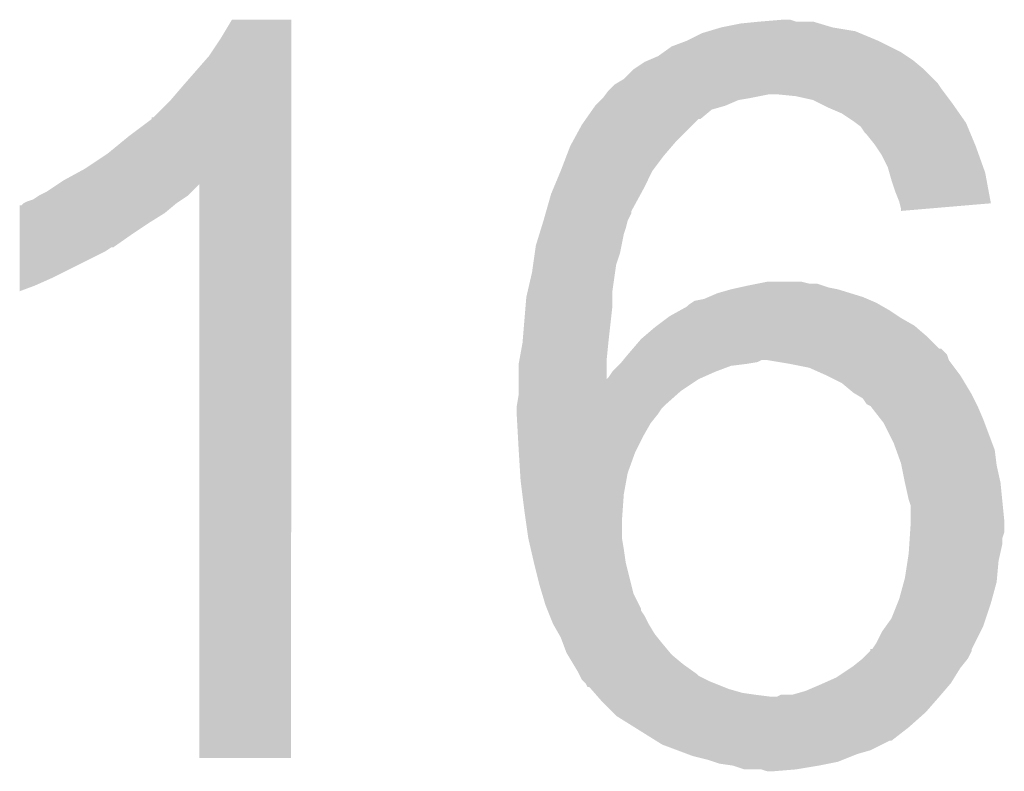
# Model space of a CAD drawing. Extents: x -1.3 to 24.2, y -3.9 to 53.4.
# Tile 29 of 62: x 15.4 to 16.7, y 9.7 to 10.7. Entities that reach past the tile are written whole.
import ezdxf

# ---------------------------------------------------------------- set-up
doc = ezdxf.new("R2010")
doc.units = 0
doc.layers.add('GNSS_22_CLICK_V101_GTO', color=11, linetype='CONTINUOUS')

msp = doc.modelspace()

# ---------------------------------------------------------------- linework, layer by layer
at = {"layer": 'GNSS_22_CLICK_V101_GTO'}
for points in [[(15.70736, 10.680698), (15.722598, 10.706078), (15.801338, 10.680698), (15.80134, 10.706078)], [(15.722598, 10.706078), (15.722612, 10.7061), (15.80134, 10.706078), (15.722612, 10.7061)], [(16.372838, 10.69594), (16.398238, 10.70102), (16.52016, 10.69594), (16.50323, 10.70102)], [(16.398238, 10.70102), (16.42364, 10.70356), (16.50323, 10.70102), (16.494764, 10.70356)], [(16.42364, 10.70356), (16.454094, 10.706098), (16.471904, 10.70356), (16.464282, 10.706098)], [(16.454094, 10.706098), (16.454118, 10.7061), (16.464282, 10.706098), (16.454118, 10.7061)], [(16.32712, 10.67816), (16.347442, 10.688322), (16.58112, 10.67816), (16.55673, 10.688322)], [(16.347442, 10.688322), (16.355896, 10.690858), (16.55673, 10.688322), (16.550642, 10.690858)], [(16.355896, 10.690858), (16.372838, 10.69594), (16.550642, 10.690858), (16.52016, 10.69594)], [(15.69212, 10.65784), (15.70736, 10.680698), (15.801338, 10.65784), (15.801338, 10.680698)], [(16.3068, 10.67054), (16.32712, 10.67816), (16.59636, 10.67054), (16.58112, 10.67816)], [(16.289022, 10.657842), (16.296128, 10.662918), (16.619218, 10.657842), (16.611602, 10.662918)], [(16.296128, 10.662918), (16.3068, 10.67054), (16.611602, 10.662918), (16.59636, 10.67054)], [(15.65656, 10.6172), (15.69212, 10.65784), (15.801338, 10.6172), (15.801338, 10.65784)], [(16.256002, 10.640062), (16.27124, 10.65022), (16.642078, 10.640062), (16.62989, 10.65022)], [(16.27124, 10.65022), (16.277164, 10.65276), (16.62989, 10.65022), (16.62684, 10.65276)], [(16.277164, 10.65276), (16.289022, 10.657842), (16.62684, 10.65276), (16.619218, 10.657842)], [(16.243302, 10.627362), (16.256, 10.64006), (16.654778, 10.627362), (16.64208, 10.64006)], [(16.256, 10.64006), (16.256002, 10.640062), (16.64208, 10.64006), (16.642078, 10.640062)], [(16.230602, 10.619742), (16.234832, 10.62228), (16.661552, 10.619742), (16.65986, 10.62228)], [(16.234832, 10.62228), (16.243302, 10.627362), (16.65986, 10.62228), (16.654778, 10.627362)], [(15.64132, 10.59942), (15.65656, 10.6172), (15.801336, 10.59942), (15.801338, 10.6172)], [(16.21917, 10.60704), (16.222982, 10.61212), (16.670656, 10.60704), (16.666846, 10.61212)], [(16.222982, 10.61212), (16.22552, 10.61466), (16.666846, 10.61212), (16.66494, 10.61466)], [(16.22552, 10.61466), (16.230602, 10.619742), (16.66494, 10.61466), (16.661552, 10.619742)], [(15.618466, 10.576566), (15.64132, 10.59942), (15.801336, 10.576566), (15.801336, 10.59942)], [(16.205202, 10.591802), (16.212816, 10.599418), (16.377928, 10.591802), (16.395698, 10.599418)], [(16.212816, 10.599418), (16.215358, 10.60196), (16.395698, 10.599418), (16.41094, 10.60196)], [(16.215358, 10.60196), (16.21536, 10.601962), (16.41094, 10.60196), (16.410948, 10.601962)], [(16.21536, 10.601962), (16.21917, 10.60704), (16.410948, 10.601962), (16.436338, 10.60704)], [(16.471898, 10.6045), (16.446502, 10.60704), (16.67256, 10.6045), (16.670656, 10.60704)], [(16.494758, 10.599422), (16.471898, 10.6045), (16.67637, 10.599422), (16.67256, 10.6045)], [(16.504922, 10.59434), (16.494758, 10.599422), (16.68018, 10.59434), (16.67637, 10.599422)], [(16.192754, 10.57402), (16.201642, 10.586718), (16.344894, 10.57402), (16.360138, 10.586718)], [(16.201642, 10.586718), (16.205198, 10.591798), (16.360138, 10.586718), (16.37792, 10.591798)], [(16.205198, 10.591798), (16.205202, 10.591802), (16.37792, 10.591798), (16.377928, 10.591802)], [(16.51508, 10.58926), (16.504922, 10.59434), (16.683736, 10.58926), (16.68018, 10.59434)], [(16.53286, 10.58164), (16.51508, 10.58926), (16.68907, 10.58164), (16.683736, 10.58926)], [(15.58544, 10.55116), (15.61592, 10.57403), (15.801336, 10.55116), (15.801336, 10.57403)], [(15.61592, 10.57403), (15.615942, 10.57656), (15.801336, 10.57403), (15.801336, 10.57656)], [(15.615942, 10.57656), (15.618466, 10.576566), (15.801336, 10.57656), (15.801336, 10.576566)], [(16.187422, 10.566402), (16.19275, 10.574014), (16.334742, 10.566402), (16.342354, 10.574014)], [(16.19275, 10.574014), (16.192754, 10.57402), (16.342354, 10.574014), (16.344894, 10.57402)], [(16.5481, 10.57148), (16.53286, 10.58164), (16.696182, 10.57148), (16.68907, 10.58164)], [(16.551488, 10.56894), (16.5481, 10.57148), (16.69796, 10.56894), (16.696182, 10.57148)], [(16.17495, 10.54354), (16.187422, 10.566402), (16.31188, 10.54354), (16.334742, 10.566402)], [(16.558258, 10.563862), (16.551488, 10.56894), (16.700076, 10.563862), (16.69796, 10.56894)], [(16.56334, 10.55624), (16.558258, 10.563862), (16.703252, 10.55624), (16.700076, 10.563862)], [(15.5575, 10.5283), (15.58544, 10.55116), (15.801336, 10.5283), (15.801336, 10.55116)], [(16.17218, 10.538462), (16.17495, 10.54354), (16.307526, 10.538462), (16.31188, 10.54354)], [(16.56588, 10.5537), (16.56334, 10.55624), (16.70431, 10.5537), (16.703252, 10.55624)], [(16.57604, 10.541), (16.56588, 10.5537), (16.709602, 10.541), (16.70431, 10.5537)], [(16.167294, 10.525762), (16.17218, 10.538462), (16.29664, 10.525762), (16.307526, 10.538462)], [(16.577734, 10.53846), (16.57604, 10.541), (16.71066, 10.53846), (16.709602, 10.541)], [(16.586198, 10.525762), (16.577734, 10.53846), (16.715196, 10.525762), (16.71066, 10.53846)], [(15.52702, 10.50798), (15.5575, 10.5283), (15.801334, 10.50798), (15.801336, 10.5283)], [(16.15948, 10.50544), (16.167294, 10.525762), (16.2814, 10.50544), (16.29664, 10.525762)], [(16.59382, 10.51052), (16.586198, 10.525762), (16.72064, 10.51052), (16.715196, 10.525762)], [(15.499078, 10.492738), (15.52702, 10.50798), (15.801334, 10.492738), (15.801334, 10.50798)], [(16.148894, 10.48004), (16.159478, 10.505438), (16.2687, 10.48004), (16.2814, 10.505438)], [(16.159478, 10.505438), (16.15948, 10.50544), (16.2814, 10.505438), (16.2814, 10.50544)], [(16.595998, 10.502898), (16.59382, 10.51052), (16.72336, 10.502898), (16.72064, 10.51052)], [(15.491406, 10.487624), (15.499078, 10.492738), (15.801334, 10.487624), (15.801334, 10.492738)], [(16.5989, 10.49274), (16.595998, 10.502898), (16.72526, 10.49274), (16.72336, 10.502898)], [(16.60398, 10.477498), (16.5989, 10.49274), (16.728108, 10.477498), (16.72526, 10.49274)], [(15.476222, 10.477502), (15.491406, 10.487624), (15.66926, 10.477502), (15.679382, 10.487624)], [(15.67942, 9.725682), (15.679382, 10.487624), (15.801318, 9.725682), (15.801334, 10.487624)], [(16.14678, 10.474962), (16.148894, 10.48004), (16.26593, 10.474962), (16.2687, 10.48004)], [(15.450822, 10.4648), (15.458444, 10.467342), (15.65275, 10.4648), (15.656562, 10.467342)], [(15.458444, 10.467342), (15.466062, 10.47242), (15.656562, 10.467342), (15.66418, 10.47242)], [(15.466062, 10.47242), (15.476222, 10.477502), (15.66418, 10.47242), (15.66926, 10.477502)], [(16.140246, 10.452094), (16.14678, 10.474962), (16.25346, 10.452094), (16.26593, 10.474962)], [(16.609058, 10.464802), (16.60398, 10.477498), (16.730482, 10.464802), (16.728108, 10.477498)], [(16.609696, 10.462258), (16.609058, 10.464802), (16.730956, 10.462258), (16.730482, 10.464802)], [(15.44068, 10.44956), (15.440682, 10.45972), (15.633698, 10.44956), (15.64589, 10.45972)], [(15.440682, 10.45972), (15.443206, 10.459726), (15.64589, 10.45972), (15.645898, 10.459726)], [(15.443206, 10.459726), (15.44574, 10.46226), (15.645898, 10.459726), (15.64894, 10.46226)], [(15.44574, 10.46226), (15.445744, 10.462262), (15.64894, 10.46226), (15.648942, 10.462262)], [(15.445744, 10.462262), (15.450822, 10.4648), (15.648942, 10.462262), (15.65275, 10.4648)], [(16.13952, 10.449556), (16.140246, 10.452094), (16.253458, 10.449556), (16.25346, 10.452094)], [(16.6116, 10.454642), (16.609696, 10.462258), (16.641256, 10.454642), (16.730956, 10.462258)], [(16.6116, 10.452124), (16.6116, 10.454642), (16.6116, 10.452124), (16.641256, 10.454642)], [(15.440676, 10.43686), (15.44068, 10.44956), (15.61338, 10.43686), (15.633698, 10.44956)], [(16.133494, 10.429242), (16.136618, 10.439398), (16.24584, 10.429242), (16.248378, 10.439398)], [(16.136618, 10.439398), (16.13662, 10.4394), (16.248378, 10.439398), (16.248378, 10.4394)], [(16.13662, 10.4394), (16.13952, 10.449556), (16.248378, 10.4394), (16.253458, 10.449556)], [(15.440674, 10.42162), (15.440676, 10.43686), (15.59052, 10.42162), (15.61338, 10.43686)], [(16.131148, 10.421618), (16.133494, 10.429242), (16.2433, 10.421618), (16.24584, 10.429242)], [(15.44067, 10.40384), (15.440674, 10.42162), (15.565116, 10.40384), (15.59052, 10.42162)], [(16.12646, 10.406382), (16.131148, 10.421618), (16.24025, 10.406382), (16.2433, 10.421618)], [(15.44067, 10.403836), (15.44067, 10.40384), (15.562574, 10.403836), (15.565116, 10.40384)], [(15.44067, 10.39876), (15.44067, 10.403836), (15.554958, 10.39876), (15.562574, 10.403836)], [(16.125008, 10.39622), (16.12646, 10.406382), (16.238218, 10.39622), (16.24025, 10.406382)], [(15.440662, 10.3632), (15.44067, 10.39876), (15.48384, 10.3632), (15.554958, 10.39876)], [(16.12283, 10.380978), (16.125008, 10.39622), (16.23314, 10.380978), (16.238218, 10.39622)], [(16.12138, 10.37082), (16.12283, 10.380978), (16.231688, 10.37082), (16.23314, 10.380978)], [(15.44066, 10.35304), (15.440662, 10.3632), (15.46098, 10.35304), (15.48384, 10.3632)], [(16.115518, 10.345418), (16.12138, 10.37082), (16.22806, 10.345418), (16.231688, 10.37082)], [(15.44066, 10.34545), (15.44066, 10.35304), (15.44066, 10.34545), (15.46098, 10.35304)], [(16.36776, 10.342882), (16.385538, 10.34796), (16.544286, 10.342882), (16.527782, 10.34796)], [(16.385538, 10.34796), (16.396968, 10.3505), (16.527782, 10.34796), (16.515082, 10.3505)], [(16.396968, 10.3505), (16.4084, 10.35304), (16.515082, 10.3505), (16.50746, 10.35304)], [(16.4084, 10.35304), (16.42109, 10.355578), (16.50746, 10.35304), (16.499842, 10.355578)], [(16.42109, 10.355578), (16.4211, 10.35558), (16.499842, 10.355578), (16.489682, 10.35558)], [(16.4211, 10.35558), (16.433802, 10.35812), (16.489682, 10.35558), (16.479522, 10.35812)], [(16.1127, 10.3251), (16.11376, 10.3378), (16.22806, 10.3251), (16.22806, 10.3378)], [(16.11376, 10.3378), (16.115518, 10.345418), (16.22806, 10.3378), (16.22806, 10.345418)], [(16.337282, 10.332722), (16.349982, 10.335262), (16.572652, 10.332722), (16.566724, 10.335262)], [(16.349982, 10.335262), (16.355902, 10.3378), (16.566724, 10.335262), (16.560802, 10.3378)], [(16.355902, 10.3378), (16.36776, 10.342882), (16.560802, 10.3378), (16.544286, 10.342882)], [(16.10889, 10.27938), (16.1127, 10.3251), (16.22298, 10.27938), (16.22806, 10.3251)], [(16.317972, 10.32002), (16.32712, 10.325102), (16.59636, 10.32002), (16.587468, 10.325102)], [(16.32712, 10.325102), (16.32966, 10.32764), (16.587468, 10.325102), (16.583028, 10.32764)], [(16.32966, 10.32764), (16.333468, 10.33018), (16.583028, 10.32764), (16.578582, 10.33018)], [(16.333468, 10.33018), (16.337282, 10.332722), (16.578582, 10.33018), (16.572652, 10.332722)], [(16.287324, 10.2997), (16.300872, 10.309862), (16.62938, 10.2997), (16.611598, 10.309862)], [(16.300872, 10.309862), (16.30426, 10.312402), (16.611598, 10.309862), (16.607788, 10.312402)], [(16.30426, 10.312402), (16.317972, 10.32002), (16.607788, 10.312402), (16.59636, 10.32002)], [(16.269122, 10.284462), (16.283938, 10.29716), (16.64716, 10.284462), (16.632344, 10.29716)], [(16.283938, 10.29716), (16.287324, 10.2997), (16.632344, 10.29716), (16.62938, 10.2997)], [(16.255272, 10.26922), (16.26616, 10.281922), (16.662406, 10.26922), (16.649702, 10.281922)], [(16.26616, 10.281922), (16.269122, 10.284462), (16.649702, 10.281922), (16.64716, 10.284462)], [(16.104522, 10.253982), (16.10868, 10.276838), (16.22044, 10.253982), (16.222724, 10.276838)], [(16.10868, 10.276838), (16.10889, 10.27938), (16.222724, 10.276838), (16.22298, 10.27938)], [(16.25092, 10.26414), (16.255268, 10.269214), (16.670018, 10.26414), (16.664946, 10.269214)], [(16.255268, 10.269214), (16.255272, 10.26922), (16.664946, 10.269214), (16.662406, 10.26922)], [(16.242452, 10.25398), (16.2488, 10.261596), (16.675102, 10.25398), (16.67256, 10.261596)], [(16.2488, 10.261596), (16.25092, 10.26414), (16.67256, 10.261596), (16.670018, 10.26414)], [(16.1036, 10.248902), (16.104522, 10.253982), (16.220448, 10.248902), (16.22044, 10.253982)], [(16.1036, 10.228616), (16.1036, 10.248902), (16.220478, 10.228616), (16.220448, 10.248902)], [(16.228062, 10.238742), (16.23568, 10.24636), (16.365224, 10.238742), (16.385542, 10.24636)], [(16.23568, 10.24636), (16.23822, 10.2489), (16.385542, 10.24636), (16.40586, 10.2489)], [(16.23822, 10.2489), (16.240338, 10.251442), (16.40586, 10.2489), (16.421102, 10.251442)], [(16.240338, 10.251442), (16.242452, 10.25398), (16.421102, 10.251442), (16.426184, 10.25398)], [(16.433812, 10.253978), (16.433798, 10.25398), (16.675102, 10.253978), (16.675102, 10.25398)], [(16.46428, 10.2489), (16.433812, 10.253978), (16.678912, 10.2489), (16.675102, 10.253978)], [(16.489682, 10.243818), (16.46428, 10.2489), (16.682722, 10.243818), (16.678912, 10.2489)], [(16.51254, 10.23366), (16.489682, 10.243818), (16.690342, 10.23366), (16.682722, 10.243818)], [(16.220478, 10.228616), (16.22298, 10.23112), (16.34244, 10.228616), (16.348074, 10.23112)], [(16.22298, 10.23112), (16.22806, 10.23874), (16.348074, 10.23112), (16.36522, 10.23874)], [(16.22806, 10.23874), (16.228062, 10.238742), (16.36522, 10.23874), (16.365224, 10.238742)], [(16.512544, 10.233658), (16.51254, 10.23366), (16.690342, 10.233658), (16.690342, 10.23366)], [(16.532858, 10.2235), (16.512544, 10.233658), (16.696438, 10.2235), (16.690342, 10.233658)], [(16.1036, 10.22858), (16.1036, 10.228616), (16.34236, 10.22858), (16.34244, 10.228616)], [(16.1036, 10.21334), (16.1036, 10.22858), (16.3195, 10.21334), (16.34236, 10.22858)], [(16.548102, 10.210798), (16.532858, 10.2235), (16.704058, 10.210798), (16.696438, 10.2235)], [(16.10106, 10.193022), (16.1036, 10.208262), (16.296642, 10.193022), (16.313786, 10.208262)], [(16.1036, 10.208262), (16.1036, 10.21334), (16.313786, 10.208262), (16.3195, 10.21334)], [(16.552332, 10.20826), (16.548102, 10.210798), (16.70558, 10.20826), (16.704058, 10.210798)], [(16.560802, 10.203178), (16.552332, 10.20826), (16.708122, 10.203178), (16.70558, 10.20826)], [(16.10106, 10.19302), (16.10106, 10.193022), (16.29664, 10.19302), (16.296642, 10.193022)], [(16.10106, 10.190482), (16.10106, 10.19302), (16.294102, 10.190482), (16.29664, 10.19302)], [(16.10106, 10.18286), (16.10106, 10.190482), (16.28902, 10.18286), (16.294102, 10.190482)], [(16.565886, 10.195558), (16.560802, 10.203178), (16.711932, 10.195558), (16.708122, 10.203178)], [(16.570954, 10.19302), (16.565886, 10.195558), (16.7132, 10.19302), (16.711932, 10.195558)], [(16.57096, 10.193016), (16.570954, 10.19302), (16.713202, 10.193016), (16.7132, 10.19302)], [(16.584788, 10.17524), (16.57096, 10.193016), (16.72082, 10.17524), (16.713202, 10.193016)], [(16.10106, 10.180318), (16.10106, 10.18286), (16.286986, 10.180318), (16.28902, 10.18286)], [(16.101626, 10.170158), (16.10106, 10.180318), (16.27886, 10.170158), (16.286986, 10.180318)], [(16.102614, 10.152378), (16.101626, 10.170158), (16.2687, 10.152378), (16.27886, 10.170158)], [(16.58874, 10.170158), (16.584788, 10.17524), (16.722726, 10.170158), (16.72082, 10.17524)], [(16.60144, 10.144758), (16.58874, 10.170158), (16.732252, 10.144758), (16.722726, 10.170158)], [(16.1036, 10.1346), (16.102614, 10.152378), (16.25981, 10.1346), (16.2687, 10.152378)], [(16.605136, 10.134598), (16.60144, 10.144758), (16.73606, 10.134598), (16.732252, 10.144758)], [(16.10376, 10.13206), (16.1036, 10.1346), (16.25854, 10.13206), (16.25981, 10.1346)], [(16.105506, 10.10412), (16.10376, 10.13206), (16.248382, 10.10412), (16.25854, 10.13206)], [(16.6116, 10.116818), (16.605136, 10.134598), (16.738284, 10.116818), (16.73606, 10.134598)], [(16.612108, 10.114282), (16.6116, 10.116818), (16.7386, 10.114282), (16.738284, 10.116818)], [(16.61668, 10.09142), (16.612108, 10.114282), (16.74368, 10.09142), (16.7386, 10.114282)], [(16.10614, 10.09396), (16.105506, 10.10412), (16.246532, 10.09396), (16.248382, 10.10412)], [(16.108364, 10.076182), (16.10614, 10.09396), (16.2433, 10.076182), (16.246532, 10.09396)], [(16.616682, 10.091418), (16.61668, 10.09142), (16.74368, 10.091418), (16.74368, 10.09142)], [(16.621762, 10.06856), (16.616682, 10.091418), (16.745966, 10.06856), (16.74368, 10.091418)], [(16.11122, 10.05332), (16.108364, 10.076182), (16.241666, 10.05332), (16.2433, 10.076182)], [(16.6243, 10.060936), (16.621762, 10.06856), (16.74673, 10.060936), (16.745966, 10.06856)], [(16.6243, 10.040622), (16.6243, 10.060936), (16.74876, 10.040622), (16.74673, 10.060936)], [(16.113036, 10.04062), (16.11122, 10.05332), (16.24076, 10.04062), (16.241666, 10.05332)], [(16.1163, 10.017762), (16.113036, 10.04062), (16.24076, 10.017762), (16.24076, 10.04062)], [(16.623622, 10.025378), (16.6243, 10.03554), (16.748758, 10.025378), (16.748758, 10.03554)], [(16.6243, 10.03554), (16.6243, 10.040622), (16.748758, 10.03554), (16.74876, 10.040622)], [(16.623114, 10.017756), (16.623622, 10.025378), (16.74622, 10.017756), (16.748758, 10.025378)], [(16.1163, 10.01776), (16.1163, 10.017762), (16.240762, 10.01776), (16.24076, 10.017762)], [(16.119818, 10.00252), (16.1163, 10.01776), (16.2433, 10.00252), (16.240762, 10.01776)], [(16.62176, 9.99744), (16.622606, 10.010138), (16.743398, 9.99744), (16.74622, 10.010138)], [(16.622606, 10.010138), (16.623114, 10.017756), (16.74622, 10.010138), (16.74622, 10.017756)], [(16.12392, 9.984742), (16.119818, 10.00252), (16.24584, 9.984742), (16.2433, 10.00252)], [(16.620196, 9.987278), (16.62176, 9.99744), (16.74114, 9.987278), (16.743398, 9.99744)], [(16.12392, 9.98474), (16.12392, 9.984742), (16.245842, 9.98474), (16.24584, 9.984742)], [(16.13154, 9.95426), (16.12392, 9.98474), (16.25346, 9.95426), (16.245842, 9.98474)], [(16.61668, 9.964418), (16.620196, 9.987278), (16.73906, 9.964418), (16.74114, 9.987278)], [(16.60906, 9.936478), (16.615294, 9.959338), (16.732364, 9.936478), (16.7386, 9.959338)], [(16.615294, 9.959338), (16.61668, 9.964418), (16.7386, 9.959338), (16.73906, 9.964418)], [(16.134588, 9.944102), (16.13154, 9.95426), (16.255998, 9.944102), (16.25346, 9.95426)], [(16.13916, 9.928858), (16.134588, 9.944102), (16.263622, 9.928858), (16.255998, 9.944102)], [(16.14119, 9.923784), (16.13916, 9.928858), (16.266158, 9.923784), (16.263622, 9.928858)], [(16.598898, 9.911078), (16.607028, 9.9314), (16.724206, 9.911078), (16.73098, 9.9314)], [(16.607028, 9.9314), (16.60906, 9.936478), (16.73098, 9.9314), (16.732364, 9.936478)], [(16.142206, 9.921244), (16.14119, 9.923784), (16.26616, 9.921244), (16.266158, 9.923784)], [(16.145256, 9.913622), (16.142206, 9.921244), (16.271238, 9.913622), (16.26616, 9.921244)], [(16.14932, 9.90346), (16.145256, 9.913622), (16.27632, 9.90346), (16.271238, 9.913622)], [(16.156578, 9.890762), (16.14932, 9.90346), (16.283938, 9.890762), (16.27632, 9.90346)], [(16.591642, 9.90092), (16.598898, 9.911078), (16.72082, 9.90092), (16.724206, 9.911078)], [(16.15948, 9.885682), (16.156578, 9.890762), (16.288004, 9.885682), (16.283938, 9.890762)], [(16.578578, 9.878058), (16.5862, 9.893298), (16.70939, 9.878058), (16.717008, 9.893298)], [(16.5862, 9.893298), (16.591642, 9.90092), (16.717008, 9.893298), (16.72082, 9.90092)], [(16.162338, 9.87806), (16.15948, 9.885682), (16.2941, 9.87806), (16.288004, 9.885682)], [(16.1671, 9.865358), (16.162338, 9.87806), (16.304686, 9.865358), (16.2941, 9.87806)], [(16.57349, 9.87044), (16.578578, 9.878058), (16.70558, 9.87044), (16.70939, 9.878058)], [(16.168622, 9.862822), (16.1671, 9.865358), (16.306798, 9.862822), (16.304686, 9.865358)], [(16.5608, 9.85774), (16.570954, 9.867894), (16.7005, 9.85774), (16.705576, 9.867894)], [(16.570954, 9.867896), (16.57096, 9.870418), (16.705578, 9.867896), (16.705578, 9.870418)], [(16.570954, 9.867894), (16.570954, 9.867896), (16.705576, 9.867894), (16.705578, 9.867896)], [(16.57096, 9.870418), (16.57303, 9.870436), (16.705578, 9.870418), (16.70558, 9.870436)], [(16.57303, 9.870436), (16.57349, 9.87044), (16.70558, 9.870436), (16.70558, 9.87044)], [(16.176244, 9.85012), (16.168622, 9.862822), (16.32204, 9.85012), (16.306798, 9.862822)], [(16.18234, 9.839958), (16.176244, 9.85012), (16.336268, 9.839958), (16.32204, 9.85012)], [(16.5481, 9.84758), (16.560798, 9.857738), (16.692372, 9.84758), (16.700498, 9.857738)], [(16.560798, 9.857738), (16.5608, 9.85774), (16.700498, 9.857738), (16.7005, 9.85774)], [(16.18361, 9.83742), (16.18234, 9.839958), (16.33982, 9.83742), (16.336268, 9.839958)], [(16.18488, 9.834882), (16.18361, 9.83742), (16.34236, 9.834882), (16.33982, 9.83742)], [(16.52524, 9.83234), (16.544286, 9.845038), (16.682402, 9.83234), (16.69034, 9.845038)], [(16.544286, 9.845038), (16.5481, 9.84758), (16.69034, 9.845038), (16.692372, 9.84758)], [(16.187418, 9.829804), (16.18488, 9.834882), (16.352514, 9.829804), (16.34236, 9.834882)], [(16.18996, 9.82726), (16.187418, 9.829804), (16.3576, 9.82726), (16.352514, 9.829804)], [(16.192498, 9.82472), (16.18996, 9.82726), (16.36395, 9.82472), (16.3576, 9.82726)], [(16.195034, 9.819654), (16.192498, 9.82472), (16.376614, 9.819654), (16.36395, 9.82472)], [(16.50238, 9.82218), (16.50809, 9.824718), (16.675464, 9.82218), (16.67764, 9.824718)], [(16.50809, 9.824718), (16.52524, 9.83234), (16.67764, 9.824718), (16.682402, 9.83234)], [(16.197572, 9.81964), (16.195034, 9.819654), (16.37665, 9.81964), (16.376614, 9.819654)], [(16.199796, 9.8171), (16.197572, 9.81964), (16.382998, 9.8171), (16.37665, 9.81964)], [(16.204244, 9.81202), (16.199796, 9.8171), (16.400778, 9.81202), (16.382998, 9.8171)], [(16.206466, 9.80948), (16.204244, 9.81202), (16.41856, 9.80948), (16.400778, 9.81202)], [(16.466818, 9.80948), (16.4846, 9.814558), (16.664576, 9.80948), (16.66893, 9.814558)], [(16.4846, 9.814558), (16.50238, 9.82218), (16.66893, 9.814558), (16.675464, 9.82218)], [(16.20869, 9.80694), (16.206466, 9.80948), (16.43888, 9.80694), (16.41856, 9.80948)], [(16.21536, 9.79932), (16.20869, 9.80694), (16.655732, 9.79932), (16.6624, 9.80694)], [(16.22806, 9.78662), (16.21536, 9.79932), (16.64462, 9.78662), (16.655732, 9.79932)], [(16.446496, 9.80694), (16.451576, 9.809478), (16.6624, 9.80694), (16.664574, 9.809478)], [(16.451576, 9.809478), (16.466818, 9.80948), (16.664574, 9.809478), (16.664576, 9.80948)], [(16.233138, 9.781542), (16.22806, 9.78662), (16.638906, 9.781542), (16.64462, 9.78662)], [(16.257522, 9.766302), (16.233138, 9.781542), (16.621762, 9.766302), (16.638906, 9.781542)], [(16.285974, 9.74852), (16.257522, 9.766302), (16.598896, 9.74852), (16.621762, 9.766302)], [(16.285978, 9.748518), (16.285974, 9.74852), (16.596356, 9.748518), (16.598896, 9.74852)], [(16.294098, 9.743442), (16.285978, 9.748518), (16.586204, 9.743442), (16.596356, 9.748518)], [(16.31443, 9.735818), (16.294098, 9.743442), (16.570958, 9.735818), (16.586204, 9.743442)], [(16.32797, 9.73074), (16.31443, 9.735818), (16.553178, 9.73074), (16.570958, 9.735818)], [(15.801318, 9.72566), (15.67942, 9.725682), (15.801318, 9.72566), (15.801318, 9.725682)], [(16.334738, 9.728202), (16.32797, 9.73074), (16.546832, 9.728202), (16.553178, 9.73074)], [(16.35506, 9.723118), (16.334738, 9.728202), (16.534122, 9.723118), (16.546832, 9.728202)], [(16.36268, 9.72058), (16.35506, 9.723118), (16.527778, 9.72058), (16.534122, 9.723118)], [(16.370298, 9.718042), (16.36268, 9.72058), (16.515088, 9.718042), (16.527778, 9.72058)], [(16.388078, 9.7155), (16.370298, 9.718042), (16.50238, 9.7155), (16.515088, 9.718042)], [(16.403318, 9.710422), (16.388078, 9.7155), (16.471912, 9.710422), (16.50238, 9.7155)], [(16.426176, 9.71042), (16.403318, 9.710422), (16.471902, 9.71042), (16.471912, 9.710422)], [(16.433798, 9.707882), (16.426176, 9.71042), (16.441446, 9.707882), (16.471902, 9.71042)], [(16.441422, 9.70788), (16.433798, 9.707882), (16.441422, 9.70788), (16.441446, 9.707882)]]:
    msp.add_solid(points, dxfattribs=at)

doc.saveas('drawing.dxf')
